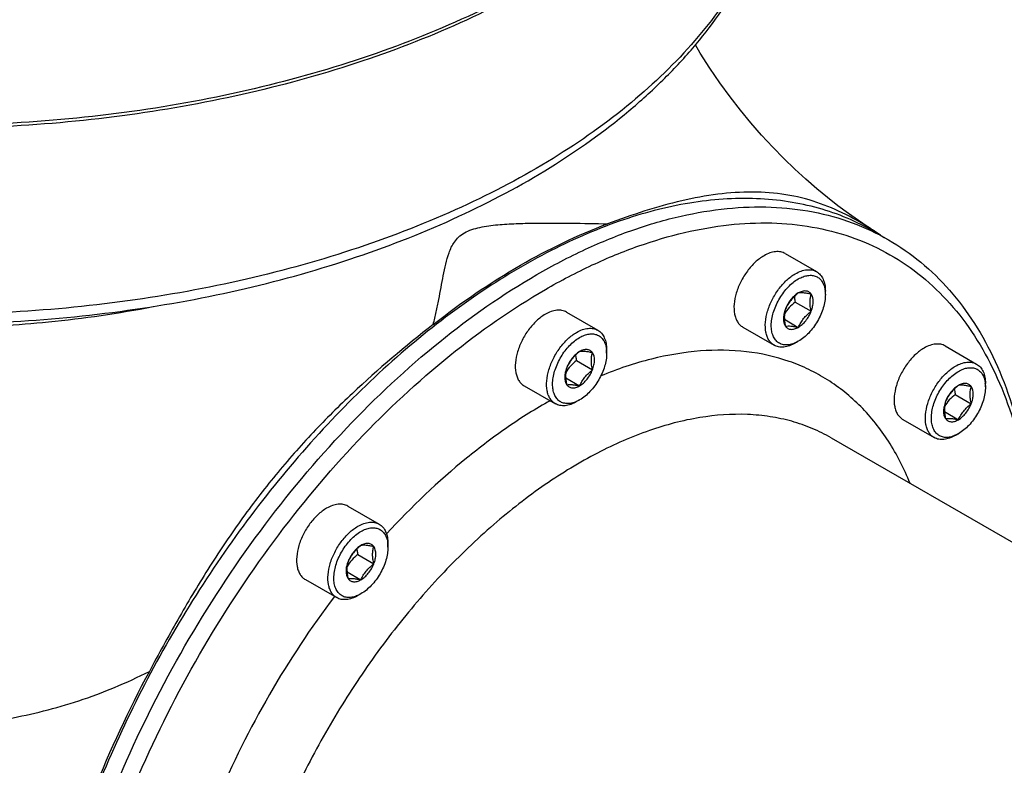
# Model space of a CAD drawing. Header units: millimetres. Extents: x 20 to 4180, y 42 to 2950.
# Tile 112 of 133: x 3535 to 3637, y 2201 to 2278. Entities that reach past the tile are written whole.
import ezdxf

# ---------------------------------------------------------------- set-up
doc = ezdxf.new("R2010")
doc.units = ezdxf.units.MM
doc.header["$LTSCALE"] = 231.275
for name, color, linetype in [('DEFAULT_VBL19', 7, 'CONTINUOUS'), ('MIDDLE_ASM_PBL23', 7, 'CONTINUOUS'), ('TOP_ASM_PBL22', 7, 'CONTINUOUS')]:
    doc.layers.add(name, color=color, linetype=linetype)

# ---------------------------------------------------------------- blocks, each defined once
blk = doc.blocks.new('TOP_ASM_PBL22', base_point=(3446.87, 2452.24))
at = {"layer": 'TOP_ASM_PBL22', "color": 7}
for points, knots in [([(3614.9, 2319.79), (3614.96, 2318.51), (3614.9, 2315.95), (3614.32, 2312.11), (3613.24, 2308.32), (3611.68, 2304.58), (3609.65, 2300.93), (3607.15, 2297.38), (3604.2, 2293.95), (3599.59, 2289.46), (3592.76, 2284.29), (3583.29, 2278.97), (3572.58, 2274.52), (3560.85, 2271.02), (3548.36, 2268.57), (3535.38, 2267.2), (3522.2, 2266.95), (3509.09, 2267.83), (3496.35, 2269.8), (3484.25, 2272.84), (3473.06, 2276.88), (3466.12, 2280.29), (3462.89, 2282.16)], [0, 0, 0, 0, 0.021375, 0.042907, 0.064823, 0.08733, 0.110606, 0.134799, 0.160018, 0.18634, 0.242404, 0.303061, 0.367968, 0.436503, 0.507839, 0.581011, 0.654966, 0.728619, 0.800896, 0.870786, 0.937396, 1, 1, 1, 1]), ([(3614.89, 2316.93), (3614.84, 2315.68), (3614.57, 2313.16), (3613.69, 2309.43), (3612.35, 2305.75), (3610.54, 2302.14), (3608.29, 2298.62), (3604.63, 2293.97), (3598.94, 2288.5), (3590.73, 2282.71), (3581.17, 2277.68), (3570.47, 2273.49), (3558.84, 2270.25), (3546.52, 2268), (3533.77, 2266.81), (3520.86, 2266.69), (3508.05, 2267.64), (3495.61, 2269.65), (3483.81, 2272.68), (3474.56, 2276.04), (3467.71, 2279.2), (3464.49, 2280.93), (3462.93, 2281.83)], [0, 0, 0, 0, 0.021308, 0.042912, 0.065018, 0.087808, 0.111432, 0.136011, 0.188308, 0.245097, 0.306307, 0.371544, 0.440174, 0.511383, 0.584234, 0.657719, 0.730802, 0.802465, 0.87175, 0.937814, 0.969429, 1, 1, 1, 1]), ([(3614.05, 2297.29), (3614, 2296.05), (3613.73, 2293.55), (3612.86, 2289.86), (3611.53, 2286.21), (3609.74, 2282.63), (3607.51, 2279.14), (3603.88, 2274.54), (3598.24, 2269.12), (3590.11, 2263.38), (3580.64, 2258.4), (3570.03, 2254.25), (3558.51, 2251.04), (3546.3, 2248.82), (3533.67, 2247.64), (3520.88, 2247.52), (3508.19, 2248.47), (3495.86, 2250.46), (3484.17, 2253.46), (3473.34, 2257.41), (3466.63, 2260.72), (3463.49, 2262.53)], [0, 0, 0, 0, 0.021309, 0.042914, 0.065021, 0.087812, 0.111438, 0.136019, 0.188321, 0.245116, 0.306333, 0.371578, 0.440215, 0.51143, 0.584286, 0.657774, 0.730857, 0.802517, 0.871798, 0.937852, 1, 1, 1, 1]), ([(3464.01, 2261.46), (3467.14, 2259.65), (3473.84, 2256.34), (3484.63, 2252.41), (3496.26, 2249.43), (3508.49, 2247.46), (3521.09, 2246.53), (3533.78, 2246.66), (3546.3, 2247.85), (3558.41, 2250.08), (3569.85, 2253.3), (3580.4, 2257.45), (3589.84, 2262.46), (3596.76, 2267.38), (3601.52, 2271.68), (3605.6, 2276.02), (3608.97, 2280.74), (3611.45, 2285.74), (3612.82, 2289.53), (3613.72, 2293.38), (3613.99, 2295.99), (3614.05, 2297.29)], [0, 0, 0, 0, 0.062048, 0.127778, 0.196575, 0.267643, 0.34007, 0.412874, 0.485055, 0.555644, 0.623751, 0.688622, 0.749692, 0.806655, 0.833611, 0.85958, 0.908786, 0.932289, 0.955218, 0.97773, 1, 1, 1, 1])]:
    blk.add_open_spline(points, degree=3, knots=knots, dxfattribs=at)
blk = doc.blocks.new('MIDDLE_ASM_PBL23', base_point=(3724.74, 2086.61))
at = {"layer": 'MIDDLE_ASM_PBL23', "color": 7}
for p, q in [((3623.28, 2256.18), (3624.78, 2255.31)), ((3614.14, 2253.89), (3617.37, 2252.03)), ((3618.28, 2249.67), (3618.28, 2250.03)), ((3615.17, 2248.9), (3616.82, 2247.94)), ((3591.61, 2247.85), (3594.83, 2245.99)), ((3614.06, 2247.12), (3615.49, 2246.29)), ((3609.77, 2246.31), (3613, 2244.45)), ((3615.49, 2244.85), (3615.18, 2244.67)), ((3595.74, 2243.63), (3595.74, 2243.99)), ((3630.64, 2244.37), (3633.87, 2242.5)), ((3592.63, 2242.86), (3594.28, 2241.9)), ((3591.52, 2241.08), (3592.95, 2240.25)), ((3587.23, 2240.27), (3590.46, 2238.41)), ((3634.78, 2240.14), (3634.78, 2240.5)), ((3592.95, 2238.81), (3592.64, 2238.63)), ((3631.67, 2239.37), (3633.32, 2238.42)), ((3630.56, 2237.6), (3631.99, 2236.77)), ((3626.27, 2236.79), (3629.5, 2234.92)), ((3618.89, 2234.9), (3861.57, 2094.79)), ((3631.99, 2235.32), (3631.68, 2235.14)), ((3569.07, 2227.87), (3572.29, 2226)), ((3573.2, 2223.64), (3573.2, 2224)), ((3570.09, 2222.87), (3571.74, 2221.92)), ((3564.69, 2220.29), (3567.92, 2218.43)), ((3568.98, 2221.1), (3570.41, 2220.27)), ((3570.41, 2218.82), (3570.11, 2218.64))]:
    blk.add_line(p, q, dxfattribs=at)
blk.add_lwpolyline([(3623.15, 2256.32), (3622.69, 2256.62), (3621.68, 2257.3), (3620.65, 2258.03), (3619.58, 2258.82), (3618.5, 2259.67), (3617.39, 2260.58), (3616.27, 2261.56), (3615.14, 2262.6), (3613.99, 2263.7), (3612.85, 2264.87), (3611.71, 2266.1), (3610.61, 2267.37), (3609.53, 2268.68), (3608.47, 2270.05), (3607.42, 2271.49), (3606.39, 2273), (3605.39, 2274.56), (3604.89, 2275.4)], dxfattribs=at)
for centre, radius, start, end in [((3602.23, 2223.78), 38.69, 56.9853, 57.2617), ((3600.45, 2221.05), 41.95, 55.9189, 56.974), ((3615.21, 2249.7), 3.07, 6.0198, 6.6586), ((3592.67, 2243.66), 3.07, 6.0198, 6.6586), ((3631.71, 2240.18), 3.07, 6.0198, 6.6586), ((3570.13, 2223.68), 3.07, 6.0198, 6.6586), ((3645.64, 2159.55), 97.76, 142.8752, 157.126)]:
    blk.add_arc(centre, radius, start, end, dxfattribs=at)
for points, knots in [([(3623.15, 2256.32), (3622.25, 2256.9), (3620.4, 2257.98), (3617.41, 2259.26), (3614.18, 2260.06), (3610.73, 2260.32), (3607.13, 2260.07), (3603.42, 2259.37), (3599.63, 2258.31), (3597.11, 2257.43), (3595.84, 2256.96)], [0, 0, 0, 0, 0.112408, 0.225399, 0.340767, 0.460722, 0.586758, 0.719166, 0.857293, 1, 1, 1, 1]), ([(3623.28, 2256.18), (3622.39, 2256.69), (3620.53, 2257.61), (3617.57, 2258.64), (3614.44, 2259.3), (3609.99, 2259.72), (3604.06, 2259.29), (3596.76, 2257.34), (3589.27, 2254.03), (3581.74, 2249.43), (3574.34, 2243.63), (3567.21, 2236.77), (3560.5, 2228.98), (3554.36, 2220.43), (3548.92, 2211.3), (3544.29, 2201.79), (3540.58, 2192.1), (3537.85, 2182.44), (3536.17, 2173.01), (3535.77, 2166.8), (3535.77, 2163.79)], [0, 0, 0, 0, 0.021332, 0.042893, 0.064898, 0.087543, 0.135318, 0.187219, 0.243656, 0.304604, 0.369692, 0.438289, 0.509575, 0.5826, 0.656331, 0.729708, 0.801685, 0.871278, 0.937616, 1, 1, 1, 1]), ([(3588.53, 2251.72), (3590.17, 2252.66), (3593.43, 2254.37), (3598.41, 2256.41), (3603.3, 2257.83), (3608.06, 2258.63), (3612.63, 2258.79), (3616.99, 2258.31), (3621.07, 2257.18), (3623.6, 2256), (3624.78, 2255.31)], [0, 0, 0, 0, 0.148605, 0.289499, 0.422721, 0.548641, 0.667999, 0.781937, 0.891987, 1, 1, 1, 1]), ([(3577.87, 2246.59), (3577.98, 2247.02), (3578.17, 2247.87), (3578.44, 2249.14), (3578.67, 2250.38), (3578.9, 2251.61), (3579.14, 2252.81), (3579.41, 2253.79), (3579.72, 2254.55), (3580.04, 2255.1), (3580.48, 2255.62), (3581.09, 2256.06), (3581.84, 2256.39), (3582.69, 2256.61), (3583.59, 2256.77), (3584.83, 2256.91), (3586.4, 2256.99), (3588.29, 2257.04), (3590.18, 2257.04), (3592.7, 2257.02), (3594.58, 2256.99), (3595.84, 2256.96)], [0, 0, 0, 0, 0.052818, 0.104416, 0.154894, 0.204375, 0.253053, 0.301333, 0.325715, 0.350793, 0.377451, 0.406879, 0.439593, 0.474789, 0.511338, 0.54854, 0.623729, 0.699247, 0.774777, 0.850154, 1, 1, 1, 1]), ([(3577.87, 2246.59), (3580.72, 2248.82), (3586.46, 2252.76), (3592.73, 2255.8), (3595.84, 2256.96)], [0, 0, 0, 0, 0.521941, 1, 1, 1, 1]), ([(3589.42, 2250.19), (3591, 2251.1), (3594.14, 2252.75), (3598.94, 2254.73), (3603.66, 2256.13), (3608.26, 2256.94), (3612.68, 2257.15), (3616.9, 2256.74), (3620.87, 2255.73), (3624.55, 2254.12), (3627.9, 2251.92), (3630.88, 2249.16), (3633.47, 2245.86), (3635.64, 2242.07), (3637.37, 2237.83), (3638.66, 2233.16), (3639.49, 2228.12), (3639.73, 2224.63), (3639.78, 2222.84)], [0, 0, 0, 0, 0.074645, 0.145494, 0.212562, 0.276018, 0.336207, 0.393665, 0.449112, 0.503426, 0.557584, 0.612576, 0.669318, 0.728585, 0.790972, 0.856882, 0.926537, 1, 1, 1, 1]), ([(3624.78, 2255.31), (3625.95, 2254.63), (3628.21, 2253.07), (3631.19, 2250.16), (3633.76, 2246.7), (3635.9, 2242.75), (3637.59, 2238.33), (3638.83, 2233.5), (3639.59, 2228.28), (3639.78, 2224.68), (3639.8, 2222.83)], [0, 0, 0, 0, 0.108369, 0.218721, 0.332862, 0.452297, 0.578156, 0.711188, 0.85178, 1, 1, 1, 1]), ([(3614.14, 2253.89), (3614, 2253.97), (3613.67, 2254.1), (3613.12, 2254.11), (3612.53, 2253.97), (3612.15, 2253.79), (3611.96, 2253.67)], [0, 0, 0, 0, 0.217773, 0.450953, 0.710202, 1, 1, 1, 1]), ([(3611.96, 2253.67), (3611.63, 2253.49), (3611, 2253), (3610.2, 2252.09), (3609.54, 2251.01), (3609.07, 2249.86), (3608.84, 2248.73), (3608.86, 2247.84), (3609.03, 2247.22), (3609.21, 2246.84), (3609.46, 2246.53), (3609.66, 2246.38), (3609.77, 2246.31)], [0, 0, 0, 0, 0.128679, 0.270272, 0.417428, 0.561775, 0.695446, 0.812712, 0.864676, 0.91251, 0.95714, 1, 1, 1, 1]), ([(3537.27, 2162.92), (3537.27, 2166.98), (3538.01, 2175.41), (3540.97, 2188.13), (3545.71, 2201.02), (3552.05, 2213.58), (3559.77, 2225.36), (3568.56, 2235.91), (3578.09, 2244.83), (3585.02, 2249.69), (3588.53, 2251.72)], [0, 0, 0, 0, 0.114155, 0.237327, 0.366977, 0.500002, 0.633026, 0.762675, 0.885846, 1, 1, 1, 1]), ([(3613, 2244.45), (3612.89, 2244.51), (3612.68, 2244.67), (3612.44, 2244.98), (3612.25, 2245.36), (3612.09, 2245.97), (3612.07, 2246.87), (3612.3, 2248), (3612.76, 2249.15), (3613.43, 2250.23), (3614.23, 2251.14), (3614.86, 2251.63), (3615.18, 2251.81)], [0, 0, 0, 0, 0.04286, 0.08749, 0.135324, 0.187289, 0.304554, 0.438225, 0.582572, 0.729728, 0.871321, 1, 1, 1, 1]), ([(3615.18, 2251.81), (3615.38, 2251.92), (3615.76, 2252.1), (3616.34, 2252.25), (3616.89, 2252.23), (3617.23, 2252.11), (3617.37, 2252.03)], [0, 0, 0, 0, 0.289798, 0.549047, 0.782227, 1, 1, 1, 1]), ([(3617.37, 2252.03), (3617.52, 2251.95), (3617.79, 2251.72), (3618.07, 2251.25), (3618.24, 2250.67), (3618.28, 2250.25), (3618.28, 2250.03)], [0, 0, 0, 0, 0.217772, 0.450951, 0.710201, 1, 1, 1, 1]), ([(3615.18, 2244.68), (3615.01, 2244.61), (3614.68, 2244.5), (3614.19, 2244.45), (3613.74, 2244.53), (3613.34, 2244.75), (3613.04, 2245.09), (3612.83, 2245.53), (3612.71, 2246.06), (3612.69, 2246.89), (3612.93, 2248.02), (3613.54, 2249.32), (3614.39, 2250.46), (3615.11, 2251.06), (3615.49, 2251.28)], [0, 0, 0, 0, 0.056783, 0.107769, 0.15445, 0.199426, 0.245823, 0.296323, 0.352531, 0.41493, 0.555744, 0.709508, 0.862168, 1, 1, 1, 1]), ([(3615.49, 2251.28), (3615.65, 2251.37), (3615.97, 2251.52), (3616.46, 2251.65), (3616.92, 2251.67), (3617.34, 2251.56), (3617.7, 2251.33), (3617.98, 2250.99), (3618.17, 2250.55), (3618.24, 2250.23), (3618.26, 2250.06)], [0, 0, 0, 0, 0.147818, 0.281293, 0.402042, 0.514123, 0.623767, 0.737911, 0.862223, 1, 1, 1, 1]), ([(3539.04, 2162.92), (3539.04, 2166.91), (3539.77, 2175.19), (3542.67, 2187.7), (3547.33, 2200.36), (3553.57, 2212.71), (3561.15, 2224.28), (3569.78, 2234.65), (3579.16, 2243.42), (3585.97, 2248.2), (3589.42, 2250.19)], [0, 0, 0, 0, 0.114155, 0.237327, 0.366977, 0.500002, 0.633026, 0.762675, 0.885846, 1, 1, 1, 1]), ([(3615.49, 2249.83), (3615.21, 2249.6), (3614.81, 2249.23), (3614.4, 2248.65), (3614.24, 2248.34), (3614.17, 2248.18)], [0, 0, 0, 0, 0.509246, 0.757623, 1, 1, 1, 1]), ([(3615.49, 2249.83), (3615.35, 2249.75), (3615.07, 2249.54), (3614.58, 2249.02), (3614.3, 2248.53), (3614.17, 2248.18)], [0, 0, 0, 0, 0.228314, 0.47826, 1, 1, 1, 1]), ([(3616.82, 2249.71), (3616.75, 2249.8), (3616.59, 2249.96), (3616.25, 2250.06), (3615.86, 2250.01), (3615.62, 2249.9), (3615.49, 2249.83)], [0, 0, 0, 0, 0.226462, 0.452923, 0.706142, 1, 1, 1, 1]), ([(3616.82, 2249.71), (3616.68, 2249.74), (3616.42, 2249.79), (3615.98, 2249.85), (3615.67, 2249.86), (3615.49, 2249.83)], [0, 0, 0, 0, 0.315642, 0.592564, 1, 1, 1, 1]), ([(3616.82, 2247.94), (3616.78, 2248.1), (3616.72, 2248.42), (3616.69, 2248.88), (3616.72, 2249.31), (3616.78, 2249.58), (3616.82, 2249.71)], [0, 0, 0, 0, 0.276816, 0.537689, 0.777992, 1, 1, 1, 1]), ([(3616.82, 2247.94), (3616.88, 2248.11), (3616.98, 2248.44), (3617.06, 2249.04), (3616.97, 2249.49), (3616.82, 2249.71)], [0, 0, 0, 0, 0.29503, 0.564528, 1, 1, 1, 1]), ([(3618.26, 2250.03), (3618.26, 2250), (3618.27, 2249.88), (3618.28, 2249.76), (3618.28, 2249.67)], [0, 0, 0, 0, 0.244387, 1, 1, 1, 1]), ([(3615.17, 2248.9), (3614.95, 2248.72), (3614.53, 2248.35), (3614.2, 2247.9), (3614.06, 2247.67)], [0, 0, 0, 0, 0.506376, 1, 1, 1, 1]), ([(3615.07, 2249.47), (3615.08, 2249.42), (3615.1, 2249.23), (3615.14, 2249.04), (3615.17, 2248.9)], [0, 0, 0, 0, 0.244567, 1, 1, 1, 1]), ([(3618.28, 2249.67), (3618.28, 2249.21), (3618.11, 2248.25), (3617.51, 2246.9), (3616.64, 2245.7), (3615.89, 2245.07), (3615.49, 2244.85)], [0, 0, 0, 0, 0.237219, 0.500001, 0.762782, 1, 1, 1, 1]), ([(3510.31, 2247.22), (3513.34, 2246.84), (3519.4, 2246.3), (3528.73, 2246.16), (3538.63, 2246.75), (3545.44, 2247.74), (3549.01, 2248.43)], [0, 0, 0, 0, 0.23541, 0.469558, 0.719145, 1, 1, 1, 1]), ([(3591.61, 2247.85), (3591.46, 2247.94), (3591.13, 2248.06), (3590.58, 2248.07), (3589.99, 2247.93), (3589.61, 2247.75), (3589.42, 2247.64)], [0, 0, 0, 0, 0.217773, 0.450953, 0.710202, 1, 1, 1, 1]), ([(3614.17, 2248.18), (3614.1, 2248.01), (3614, 2247.68), (3613.93, 2247.08), (3614.02, 2246.63), (3614.17, 2246.41)], [0, 0, 0, 0, 0.29503, 0.564528, 1, 1, 1, 1]), ([(3614.17, 2248.18), (3614.13, 2248.05), (3614.07, 2247.78), (3614.04, 2247.35), (3614.07, 2246.89), (3614.13, 2246.57), (3614.17, 2246.41)], [0, 0, 0, 0, 0.222008, 0.462311, 0.723184, 1, 1, 1, 1]), ([(3615.49, 2246.29), (3615.57, 2246.45), (3615.73, 2246.76), (3616.13, 2247.35), (3616.53, 2247.72), (3616.82, 2247.94)], [0, 0, 0, 0, 0.242377, 0.490754, 1, 1, 1, 1]), ([(3615.49, 2246.29), (3615.63, 2246.38), (3615.91, 2246.58), (3616.4, 2247.11), (3616.68, 2247.59), (3616.82, 2247.94)], [0, 0, 0, 0, 0.228314, 0.47826, 1, 1, 1, 1]), ([(3589.42, 2247.64), (3589.09, 2247.45), (3588.47, 2246.96), (3587.66, 2246.05), (3587, 2244.97), (3586.53, 2243.82), (3586.3, 2242.69), (3586.32, 2241.8), (3586.49, 2241.18), (3586.67, 2240.8), (3586.92, 2240.49), (3587.12, 2240.34), (3587.23, 2240.27)], [0, 0, 0, 0, 0.128679, 0.270272, 0.417428, 0.561775, 0.695446, 0.812712, 0.864676, 0.91251, 0.95714, 1, 1, 1, 1]), ([(3577.87, 2246.59), (3575, 2244.34), (3570.74, 2240.76), (3565.42, 2235.47), (3561.56, 2231.09), (3557.94, 2226.37), (3554.6, 2221.36), (3551.5, 2216.15), (3549.56, 2212.61), (3548.61, 2210.83)], [0, 0, 0, 0, 0.235071, 0.357157, 0.482441, 0.610349, 0.739846, 0.869924, 1, 1, 1, 1]), ([(3590.46, 2238.41), (3590.35, 2238.47), (3590.14, 2238.63), (3589.9, 2238.94), (3589.71, 2239.32), (3589.55, 2239.93), (3589.53, 2240.83), (3589.76, 2241.96), (3590.23, 2243.11), (3590.89, 2244.19), (3591.69, 2245.1), (3592.32, 2245.59), (3592.64, 2245.77)], [0, 0, 0, 0, 0.04286, 0.08749, 0.135324, 0.187289, 0.304554, 0.438225, 0.582572, 0.729728, 0.871321, 1, 1, 1, 1]), ([(3592.64, 2245.77), (3592.84, 2245.88), (3593.22, 2246.07), (3593.81, 2246.21), (3594.36, 2246.19), (3594.69, 2246.07), (3594.83, 2245.99)], [0, 0, 0, 0, 0.289798, 0.549047, 0.782227, 1, 1, 1, 1]), ([(3594.83, 2245.99), (3594.98, 2245.91), (3595.25, 2245.68), (3595.53, 2245.21), (3595.7, 2244.63), (3595.74, 2244.21), (3595.74, 2243.99)], [0, 0, 0, 0, 0.217772, 0.450951, 0.710201, 1, 1, 1, 1]), ([(3614.17, 2246.41), (3614.35, 2246.44), (3614.66, 2246.44), (3615.1, 2246.37), (3615.36, 2246.32), (3615.49, 2246.29)], [0, 0, 0, 0, 0.407436, 0.684358, 1, 1, 1, 1]), ([(3614.17, 2246.41), (3614.23, 2246.32), (3614.4, 2246.16), (3614.74, 2246.06), (3615.12, 2246.11), (3615.37, 2246.22), (3615.49, 2246.29)], [0, 0, 0, 0, 0.226462, 0.452923, 0.706142, 1, 1, 1, 1]), ([(3592.64, 2238.64), (3592.47, 2238.57), (3592.14, 2238.46), (3591.65, 2238.41), (3591.2, 2238.49), (3590.8, 2238.71), (3590.5, 2239.05), (3590.29, 2239.49), (3590.17, 2240.02), (3590.15, 2240.85), (3590.39, 2241.98), (3591, 2243.28), (3591.85, 2244.42), (3592.57, 2245.02), (3592.95, 2245.24)], [0, 0, 0, 0, 0.056783, 0.107769, 0.15445, 0.199426, 0.245823, 0.296323, 0.352531, 0.41493, 0.555744, 0.709508, 0.862168, 1, 1, 1, 1]), ([(3592.95, 2245.24), (3593.11, 2245.33), (3593.43, 2245.48), (3593.92, 2245.61), (3594.38, 2245.63), (3594.8, 2245.52), (3595.16, 2245.29), (3595.44, 2244.95), (3595.63, 2244.51), (3595.7, 2244.19), (3595.72, 2244.02)], [0, 0, 0, 0, 0.147818, 0.281293, 0.402042, 0.514123, 0.623767, 0.737911, 0.862223, 1, 1, 1, 1]), ([(3615.18, 2244.67), (3614.99, 2244.56), (3614.61, 2244.38), (3614.02, 2244.23), (3613.47, 2244.25), (3613.14, 2244.37), (3613, 2244.45)], [0, 0, 0, 0, 0.289798, 0.549047, 0.782227, 1, 1, 1, 1]), ([(3615.49, 2244.85), (3615.47, 2244.83), (3615.36, 2244.77), (3615.26, 2244.72), (3615.18, 2244.68)], [0, 0, 0, 0, 0.255652, 1, 1, 1, 1]), ([(3592.95, 2243.79), (3592.67, 2243.57), (3592.27, 2243.19), (3591.86, 2242.61), (3591.7, 2242.3), (3591.63, 2242.14)], [0, 0, 0, 0, 0.509246, 0.757623, 1, 1, 1, 1]), ([(3592.95, 2243.79), (3592.81, 2243.71), (3592.54, 2243.5), (3592.04, 2242.98), (3591.76, 2242.49), (3591.63, 2242.14)], [0, 0, 0, 0, 0.228314, 0.47826, 1, 1, 1, 1]), ([(3594.28, 2243.67), (3594.22, 2243.76), (3594.05, 2243.92), (3593.71, 2244.02), (3593.32, 2243.97), (3593.08, 2243.86), (3592.95, 2243.79)], [0, 0, 0, 0, 0.226462, 0.452923, 0.706142, 1, 1, 1, 1]), ([(3594.28, 2243.67), (3594.14, 2243.7), (3593.88, 2243.75), (3593.44, 2243.81), (3593.13, 2243.82), (3592.95, 2243.79)], [0, 0, 0, 0, 0.315642, 0.592564, 1, 1, 1, 1]), ([(3595.74, 2243.63), (3595.74, 2243.17), (3595.57, 2242.21), (3594.97, 2240.86), (3594.1, 2239.67), (3593.35, 2239.04), (3592.95, 2238.81)], [0, 0, 0, 0, 0.237219, 0.500001, 0.762782, 1, 1, 1, 1]), ([(3594.28, 2241.9), (3594.24, 2242.06), (3594.19, 2242.38), (3594.15, 2242.84), (3594.18, 2243.28), (3594.24, 2243.54), (3594.28, 2243.67)], [0, 0, 0, 0, 0.276816, 0.537689, 0.777992, 1, 1, 1, 1]), ([(3594.28, 2241.9), (3594.34, 2242.07), (3594.44, 2242.4), (3594.52, 2243), (3594.43, 2243.46), (3594.28, 2243.67)], [0, 0, 0, 0, 0.29503, 0.564528, 1, 1, 1, 1]), ([(3627.01, 2230.21), (3626.4, 2231.72), (3624.97, 2234.54), (3622.54, 2237.62), (3620.31, 2239.63), (3618.52, 2240.91), (3616.6, 2241.98), (3613.85, 2243.11), (3610.09, 2243.94), (3605.27, 2243.99), (3600.2, 2243.12), (3596.83, 2241.98), (3595.13, 2241.28)], [0, 0, 0, 0, 0.127726, 0.247763, 0.30594, 0.363444, 0.420775, 0.478439, 0.59652, 0.721319, 0.855331, 1, 1, 1, 1]), ([(3595.72, 2243.99), (3595.72, 2243.96), (3595.73, 2243.84), (3595.74, 2243.72), (3595.74, 2243.63)], [0, 0, 0, 0, 0.244387, 1, 1, 1, 1]), ([(3628.46, 2244.15), (3628.13, 2243.96), (3627.5, 2243.48), (3626.7, 2242.56), (3626.04, 2241.49), (3625.57, 2240.33), (3625.34, 2239.2), (3625.36, 2238.31), (3625.53, 2237.7), (3625.71, 2237.32), (3625.96, 2237.01), (3626.16, 2236.85), (3626.27, 2236.79)], [0, 0, 0, 0, 0.128679, 0.270272, 0.417428, 0.561775, 0.695446, 0.812712, 0.864676, 0.91251, 0.95714, 1, 1, 1, 1]), ([(3630.64, 2244.37), (3630.5, 2244.45), (3630.17, 2244.57), (3629.62, 2244.58), (3629.03, 2244.44), (3628.65, 2244.26), (3628.46, 2244.15)], [0, 0, 0, 0, 0.217773, 0.450953, 0.710202, 1, 1, 1, 1]), ([(3592.63, 2242.86), (3592.41, 2242.68), (3591.99, 2242.31), (3591.66, 2241.87), (3591.53, 2241.63)], [0, 0, 0, 0, 0.506376, 1, 1, 1, 1]), ([(3592.53, 2243.43), (3592.54, 2243.38), (3592.56, 2243.19), (3592.6, 2243), (3592.63, 2242.86)], [0, 0, 0, 0, 0.244567, 1, 1, 1, 1]), ([(3631.68, 2242.29), (3631.88, 2242.4), (3632.26, 2242.58), (3632.84, 2242.72), (3633.39, 2242.71), (3633.73, 2242.59), (3633.87, 2242.5)], [0, 0, 0, 0, 0.289798, 0.549047, 0.782227, 1, 1, 1, 1]), ([(3591.63, 2242.14), (3591.56, 2241.97), (3591.46, 2241.64), (3591.39, 2241.04), (3591.48, 2240.59), (3591.63, 2240.37)], [0, 0, 0, 0, 0.29503, 0.564528, 1, 1, 1, 1]), ([(3591.63, 2242.14), (3591.59, 2242.01), (3591.53, 2241.74), (3591.5, 2241.31), (3591.53, 2240.85), (3591.59, 2240.53), (3591.63, 2240.37)], [0, 0, 0, 0, 0.222008, 0.462311, 0.723184, 1, 1, 1, 1]), ([(3592.95, 2240.25), (3593.1, 2240.34), (3593.37, 2240.54), (3593.86, 2241.07), (3594.14, 2241.56), (3594.28, 2241.9)], [0, 0, 0, 0, 0.228314, 0.47826, 1, 1, 1, 1]), ([(3592.95, 2240.25), (3593.03, 2240.41), (3593.19, 2240.72), (3593.59, 2241.31), (3594, 2241.68), (3594.28, 2241.9)], [0, 0, 0, 0, 0.242377, 0.490754, 1, 1, 1, 1]), ([(3629.5, 2234.92), (3629.39, 2234.99), (3629.18, 2235.14), (3628.94, 2235.45), (3628.75, 2235.84), (3628.59, 2236.45), (3628.57, 2237.34), (3628.8, 2238.47), (3629.26, 2239.62), (3629.93, 2240.7), (3630.73, 2241.62), (3631.36, 2242.1), (3631.68, 2242.29)], [0, 0, 0, 0, 0.04286, 0.08749, 0.135324, 0.187289, 0.304554, 0.438225, 0.582572, 0.729728, 0.871321, 1, 1, 1, 1]), ([(3631.67, 2235.16), (3631.51, 2235.08), (3631.18, 2234.97), (3630.69, 2234.92), (3630.23, 2235), (3629.84, 2235.22), (3629.54, 2235.56), (3629.33, 2236.01), (3629.21, 2236.54), (3629.19, 2237.37), (3629.43, 2238.49), (3630.03, 2239.79), (3630.89, 2240.93), (3631.61, 2241.53), (3631.99, 2241.75)], [0, 0, 0, 0, 0.056783, 0.107769, 0.15445, 0.199426, 0.245823, 0.296323, 0.352531, 0.41493, 0.555744, 0.709508, 0.862168, 1, 1, 1, 1]), ([(3631.99, 2241.75), (3632.15, 2241.84), (3632.47, 2242), (3632.96, 2242.13), (3633.42, 2242.14), (3633.84, 2242.03), (3634.2, 2241.8), (3634.48, 2241.46), (3634.67, 2241.03), (3634.73, 2240.7), (3634.75, 2240.53)], [0, 0, 0, 0, 0.147818, 0.281293, 0.402042, 0.514123, 0.623767, 0.737911, 0.862223, 1, 1, 1, 1]), ([(3633.87, 2242.5), (3634.01, 2242.42), (3634.28, 2242.19), (3634.57, 2241.72), (3634.74, 2241.14), (3634.78, 2240.72), (3634.78, 2240.5)], [0, 0, 0, 0, 0.217772, 0.450951, 0.710201, 1, 1, 1, 1]), ([(3591.63, 2240.37), (3591.81, 2240.4), (3592.12, 2240.4), (3592.56, 2240.33), (3592.82, 2240.28), (3592.95, 2240.25)], [0, 0, 0, 0, 0.407436, 0.684358, 1, 1, 1, 1]), ([(3591.63, 2240.37), (3591.69, 2240.28), (3591.86, 2240.12), (3592.2, 2240.02), (3592.58, 2240.07), (3592.83, 2240.18), (3592.95, 2240.25)], [0, 0, 0, 0, 0.226462, 0.452923, 0.706142, 1, 1, 1, 1]), ([(3631.99, 2240.3), (3631.71, 2240.08), (3631.31, 2239.71), (3630.9, 2239.12), (3630.74, 2238.81), (3630.67, 2238.65)], [0, 0, 0, 0, 0.509246, 0.757623, 1, 1, 1, 1]), ([(3631.99, 2240.3), (3631.85, 2240.22), (3631.57, 2240.01), (3631.08, 2239.49), (3630.8, 2239), (3630.67, 2238.65)], [0, 0, 0, 0, 0.228314, 0.47826, 1, 1, 1, 1]), ([(3631.57, 2239.94), (3631.58, 2239.89), (3631.6, 2239.7), (3631.64, 2239.51), (3631.67, 2239.37)], [0, 0, 0, 0, 0.244567, 1, 1, 1, 1]), ([(3633.32, 2240.18), (3633.25, 2240.27), (3633.09, 2240.43), (3632.75, 2240.53), (3632.36, 2240.49), (3632.12, 2240.37), (3631.99, 2240.3)], [0, 0, 0, 0, 0.226462, 0.452923, 0.706142, 1, 1, 1, 1]), ([(3633.32, 2240.18), (3633.18, 2240.21), (3632.92, 2240.26), (3632.48, 2240.33), (3632.17, 2240.33), (3631.99, 2240.3)], [0, 0, 0, 0, 0.315642, 0.592564, 1, 1, 1, 1]), ([(3634.78, 2240.14), (3634.78, 2239.69), (3634.61, 2238.72), (3634.01, 2237.37), (3633.14, 2236.18), (3632.39, 2235.55), (3631.99, 2235.32)], [0, 0, 0, 0, 0.237219, 0.500001, 0.762782, 1, 1, 1, 1]), ([(3633.32, 2238.42), (3633.28, 2238.58), (3633.22, 2238.89), (3633.19, 2239.36), (3633.22, 2239.79), (3633.28, 2240.06), (3633.32, 2240.18)], [0, 0, 0, 0, 0.276816, 0.537689, 0.777992, 1, 1, 1, 1]), ([(3633.32, 2238.42), (3633.38, 2238.58), (3633.48, 2238.91), (3633.56, 2239.51), (3633.47, 2239.97), (3633.32, 2240.18)], [0, 0, 0, 0, 0.29503, 0.564528, 1, 1, 1, 1]), ([(3634.76, 2240.5), (3634.76, 2240.47), (3634.77, 2240.35), (3634.78, 2240.23), (3634.78, 2240.14)], [0, 0, 0, 0, 0.244387, 1, 1, 1, 1]), ([(3589.91, 2238.73), (3588.43, 2237.9), (3585.47, 2236.04), (3579.66, 2231.65), (3575.61, 2227.78), (3573.06, 2224.99)], [0, 0, 0, 0, 0.234011, 0.479604, 1, 1, 1, 1]), ([(3592.64, 2238.63), (3592.45, 2238.52), (3592.07, 2238.34), (3591.48, 2238.19), (3590.93, 2238.21), (3590.6, 2238.33), (3590.46, 2238.41)], [0, 0, 0, 0, 0.289798, 0.549047, 0.782227, 1, 1, 1, 1]), ([(3592.95, 2238.81), (3592.93, 2238.79), (3592.82, 2238.73), (3592.72, 2238.68), (3592.64, 2238.64)], [0, 0, 0, 0, 0.255652, 1, 1, 1, 1]), ([(3630.67, 2238.65), (3630.6, 2238.49), (3630.5, 2238.16), (3630.43, 2237.56), (3630.51, 2237.1), (3630.67, 2236.89)], [0, 0, 0, 0, 0.29503, 0.564528, 1, 1, 1, 1]), ([(3630.67, 2238.65), (3630.63, 2238.53), (3630.57, 2238.26), (3630.54, 2237.83), (3630.57, 2237.36), (3630.63, 2237.05), (3630.67, 2236.89)], [0, 0, 0, 0, 0.222008, 0.462311, 0.723184, 1, 1, 1, 1]), ([(3631.67, 2239.37), (3631.45, 2239.2), (3631.03, 2238.83), (3630.7, 2238.38), (3630.56, 2238.14)], [0, 0, 0, 0, 0.506376, 1, 1, 1, 1]), ([(3631.99, 2236.77), (3632.07, 2236.92), (3632.23, 2237.23), (3632.63, 2237.82), (3633.03, 2238.19), (3633.32, 2238.42)], [0, 0, 0, 0, 0.242377, 0.490754, 1, 1, 1, 1]), ([(3631.99, 2236.77), (3632.13, 2236.85), (3632.41, 2237.06), (3632.9, 2237.58), (3633.18, 2238.07), (3633.32, 2238.42)], [0, 0, 0, 0, 0.228314, 0.47826, 1, 1, 1, 1]), ([(3618.89, 2234.9), (3618.25, 2235.26), (3616.93, 2235.92), (3614.81, 2236.65), (3612.57, 2237.13), (3609.4, 2237.43), (3605.17, 2237.12), (3599.95, 2235.74), (3594.59, 2233.38), (3589.22, 2230.1), (3583.93, 2225.97), (3578.83, 2221.07), (3574.04, 2215.52), (3569.65, 2209.41), (3565.75, 2202.9), (3562.43, 2196.11), (3559.76, 2189.19), (3557.8, 2182.29), (3556.58, 2175.54), (3556.28, 2171.1), (3556.27, 2168.95)], [0, 0, 0, 0, 0.021331, 0.042889, 0.064891, 0.087531, 0.135289, 0.187162, 0.243564, 0.304471, 0.369515, 0.438072, 0.509325, 0.582326, 0.656051, 0.72944, 0.80145, 0.871099, 0.937517, 1, 1, 1, 1]), ([(3630.67, 2236.89), (3630.85, 2236.91), (3631.15, 2236.91), (3631.6, 2236.85), (3631.85, 2236.8), (3631.99, 2236.77)], [0, 0, 0, 0, 0.407436, 0.684358, 1, 1, 1, 1]), ([(3630.67, 2236.89), (3630.73, 2236.8), (3630.9, 2236.64), (3631.24, 2236.54), (3631.62, 2236.58), (3631.87, 2236.7), (3631.99, 2236.77)], [0, 0, 0, 0, 0.226462, 0.452923, 0.706142, 1, 1, 1, 1]), ([(3631.68, 2235.14), (3631.49, 2235.03), (3631.11, 2234.85), (3630.52, 2234.71), (3629.97, 2234.72), (3629.64, 2234.84), (3629.5, 2234.92)], [0, 0, 0, 0, 0.289798, 0.549047, 0.782227, 1, 1, 1, 1]), ([(3631.99, 2235.32), (3631.97, 2235.3), (3631.86, 2235.25), (3631.76, 2235.19), (3631.67, 2235.16)], [0, 0, 0, 0, 0.255652, 1, 1, 1, 1]), ([(3566.88, 2227.65), (3566.56, 2227.46), (3565.93, 2226.98), (3565.12, 2226.06), (3564.46, 2224.99), (3563.99, 2223.83), (3563.76, 2222.7), (3563.78, 2221.81), (3563.95, 2221.2), (3564.13, 2220.82), (3564.38, 2220.51), (3564.58, 2220.35), (3564.69, 2220.29)], [0, 0, 0, 0, 0.128679, 0.270272, 0.417428, 0.561775, 0.695446, 0.812712, 0.864676, 0.91251, 0.95714, 1, 1, 1, 1]), ([(3569.07, 2227.87), (3568.92, 2227.95), (3568.59, 2228.07), (3568.04, 2228.08), (3567.45, 2227.94), (3567.07, 2227.76), (3566.88, 2227.65)], [0, 0, 0, 0, 0.217773, 0.450953, 0.710202, 1, 1, 1, 1]), ([(3567.92, 2218.43), (3567.81, 2218.49), (3567.61, 2218.64), (3567.36, 2218.96), (3567.18, 2219.34), (3567.01, 2219.95), (3566.99, 2220.84), (3567.22, 2221.97), (3567.69, 2223.12), (3568.35, 2224.2), (3569.15, 2225.12), (3569.78, 2225.6), (3570.11, 2225.79)], [0, 0, 0, 0, 0.04286, 0.08749, 0.135324, 0.187289, 0.304554, 0.438225, 0.582572, 0.729728, 0.871321, 1, 1, 1, 1]), ([(3570.11, 2225.79), (3570.3, 2225.9), (3570.68, 2226.08), (3571.27, 2226.22), (3571.82, 2226.21), (3572.15, 2226.09), (3572.29, 2226)], [0, 0, 0, 0, 0.289798, 0.549047, 0.782227, 1, 1, 1, 1]), ([(3570.41, 2225.25), (3570.57, 2225.34), (3570.89, 2225.5), (3571.38, 2225.63), (3571.84, 2225.64), (3572.26, 2225.53), (3572.62, 2225.3), (3572.9, 2224.96), (3573.09, 2224.53), (3573.16, 2224.2), (3573.18, 2224.03)], [0, 0, 0, 0, 0.147818, 0.281293, 0.402042, 0.514123, 0.623767, 0.737911, 0.862223, 1, 1, 1, 1]), ([(3572.29, 2226), (3572.44, 2225.92), (3572.71, 2225.69), (3572.99, 2225.22), (3573.17, 2224.64), (3573.2, 2224.22), (3573.2, 2224)], [0, 0, 0, 0, 0.217772, 0.450951, 0.710201, 1, 1, 1, 1]), ([(3570.1, 2218.66), (3569.93, 2218.59), (3569.61, 2218.47), (3569.11, 2218.42), (3568.66, 2218.5), (3568.27, 2218.72), (3567.96, 2219.06), (3567.75, 2219.51), (3567.63, 2220.04), (3567.61, 2220.87), (3567.85, 2221.99), (3568.46, 2223.29), (3569.31, 2224.43), (3570.03, 2225.03), (3570.41, 2225.25)], [0, 0, 0, 0, 0.056783, 0.107769, 0.15445, 0.199426, 0.245823, 0.296323, 0.352531, 0.41493, 0.555744, 0.709508, 0.862168, 1, 1, 1, 1]), ([(3570.41, 2223.8), (3570.13, 2223.58), (3569.73, 2223.21), (3569.32, 2222.62), (3569.16, 2222.31), (3569.09, 2222.15)], [0, 0, 0, 0, 0.509246, 0.757623, 1, 1, 1, 1]), ([(3570.41, 2223.8), (3570.27, 2223.72), (3570, 2223.52), (3569.51, 2222.99), (3569.22, 2222.5), (3569.09, 2222.15)], [0, 0, 0, 0, 0.228314, 0.47826, 1, 1, 1, 1]), ([(3569.99, 2223.44), (3570, 2223.39), (3570.02, 2223.2), (3570.06, 2223.01), (3570.09, 2222.87)], [0, 0, 0, 0, 0.244567, 1, 1, 1, 1]), ([(3571.74, 2223.69), (3571.68, 2223.78), (3571.51, 2223.93), (3571.17, 2224.03), (3570.79, 2223.99), (3570.54, 2223.88), (3570.41, 2223.8)], [0, 0, 0, 0, 0.226462, 0.452923, 0.706142, 1, 1, 1, 1]), ([(3571.74, 2223.69), (3571.6, 2223.71), (3571.34, 2223.77), (3570.9, 2223.83), (3570.59, 2223.83), (3570.41, 2223.8)], [0, 0, 0, 0, 0.315642, 0.592564, 1, 1, 1, 1]), ([(3573.2, 2223.64), (3573.2, 2223.19), (3573.03, 2222.22), (3572.43, 2220.87), (3571.56, 2219.68), (3570.81, 2219.05), (3570.41, 2218.82)], [0, 0, 0, 0, 0.237219, 0.500001, 0.762782, 1, 1, 1, 1]), ([(3571.74, 2221.92), (3571.71, 2222.08), (3571.65, 2222.39), (3571.61, 2222.86), (3571.64, 2223.29), (3571.7, 2223.56), (3571.74, 2223.69)], [0, 0, 0, 0, 0.276816, 0.537689, 0.777992, 1, 1, 1, 1]), ([(3571.74, 2221.92), (3571.81, 2222.08), (3571.91, 2222.41), (3571.98, 2223.01), (3571.89, 2223.47), (3571.74, 2223.69)], [0, 0, 0, 0, 0.29503, 0.564528, 1, 1, 1, 1]), ([(3573.18, 2224), (3573.18, 2223.97), (3573.19, 2223.85), (3573.2, 2223.73), (3573.2, 2223.64)], [0, 0, 0, 0, 0.244387, 1, 1, 1, 1]), ([(3570.09, 2222.87), (3569.87, 2222.7), (3569.46, 2222.33), (3569.13, 2221.88), (3568.99, 2221.64)], [0, 0, 0, 0, 0.506376, 1, 1, 1, 1]), ([(3569.09, 2222.15), (3569.02, 2221.99), (3568.92, 2221.66), (3568.85, 2221.06), (3568.94, 2220.6), (3569.09, 2220.39)], [0, 0, 0, 0, 0.29503, 0.564528, 1, 1, 1, 1]), ([(3569.09, 2222.15), (3569.05, 2222.03), (3568.99, 2221.76), (3568.96, 2221.33), (3569, 2220.86), (3569.05, 2220.55), (3569.09, 2220.39)], [0, 0, 0, 0, 0.222008, 0.462311, 0.723184, 1, 1, 1, 1]), ([(3570.41, 2220.27), (3570.49, 2220.42), (3570.65, 2220.74), (3571.06, 2221.32), (3571.46, 2221.69), (3571.74, 2221.92)], [0, 0, 0, 0, 0.242377, 0.490754, 1, 1, 1, 1]), ([(3570.41, 2220.27), (3570.56, 2220.35), (3570.83, 2220.56), (3571.32, 2221.08), (3571.61, 2221.57), (3571.74, 2221.92)], [0, 0, 0, 0, 0.228314, 0.47826, 1, 1, 1, 1]), ([(3569.09, 2220.39), (3569.27, 2220.41), (3569.58, 2220.41), (3570.02, 2220.35), (3570.28, 2220.3), (3570.41, 2220.27)], [0, 0, 0, 0, 0.407436, 0.684358, 1, 1, 1, 1]), ([(3569.09, 2220.39), (3569.15, 2220.3), (3569.32, 2220.14), (3569.66, 2220.04), (3570.04, 2220.09), (3570.29, 2220.2), (3570.41, 2220.27)], [0, 0, 0, 0, 0.226462, 0.452923, 0.706142, 1, 1, 1, 1]), ([(3570.11, 2218.64), (3569.91, 2218.53), (3569.53, 2218.35), (3568.94, 2218.21), (3568.39, 2218.22), (3568.06, 2218.34), (3567.92, 2218.43)], [0, 0, 0, 0, 0.289798, 0.549047, 0.782227, 1, 1, 1, 1]), ([(3570.41, 2218.82), (3570.39, 2218.81), (3570.28, 2218.75), (3570.18, 2218.69), (3570.1, 2218.66)], [0, 0, 0, 0, 0.255652, 1, 1, 1, 1]), ([(3534.12, 2205.97), (3535.33, 2206.19), (3537.76, 2206.71), (3542.66, 2208.14), (3546.26, 2209.64), (3548.61, 2210.83)], [0, 0, 0, 0, 0.239643, 0.4855, 1, 1, 1, 1]), ([(3548.61, 2210.83), (3546.47, 2206.83), (3542.69, 2198.72), (3538.51, 2186.29), (3536.39, 2175.95), (3535.63, 2167.97), (3535.53, 2162.31), (3535.89, 2156.94), (3536.7, 2151.88), (3537.96, 2147.19), (3539.66, 2142.91), (3541.78, 2139.08), (3544.32, 2135.73), (3547.26, 2132.89), (3549.46, 2131.37), (3550.61, 2130.7)], [0, 0, 0, 0, 0.155793, 0.306827, 0.449822, 0.5175, 0.582266, 0.643962, 0.70252, 0.757985, 0.810528, 0.860465, 0.908261, 0.954529, 1, 1, 1, 1])]:
    blk.add_open_spline(points, degree=3, knots=knots, dxfattribs=at)
blk = doc.blocks.new('DEFAULT_VBL19', base_point=(3677.42, 2256.49))
at = {"layer": 'MIDDLE_ASM_PBL23'}
blk.add_blockref('MIDDLE_ASM_PBL23', (3724.74, 2086.61), dxfattribs=at)
at = {"layer": 'TOP_ASM_PBL22'}
blk.add_blockref('TOP_ASM_PBL22', (3446.87, 2452.24), dxfattribs=at)

msp = doc.modelspace()

# ---------------------------------------------------------------- block references
at = {"layer": 'DEFAULT_VBL19'}
msp.add_blockref('DEFAULT_VBL19', (3677.416, 2256.486), dxfattribs=at)

doc.saveas('drawing.dxf')
